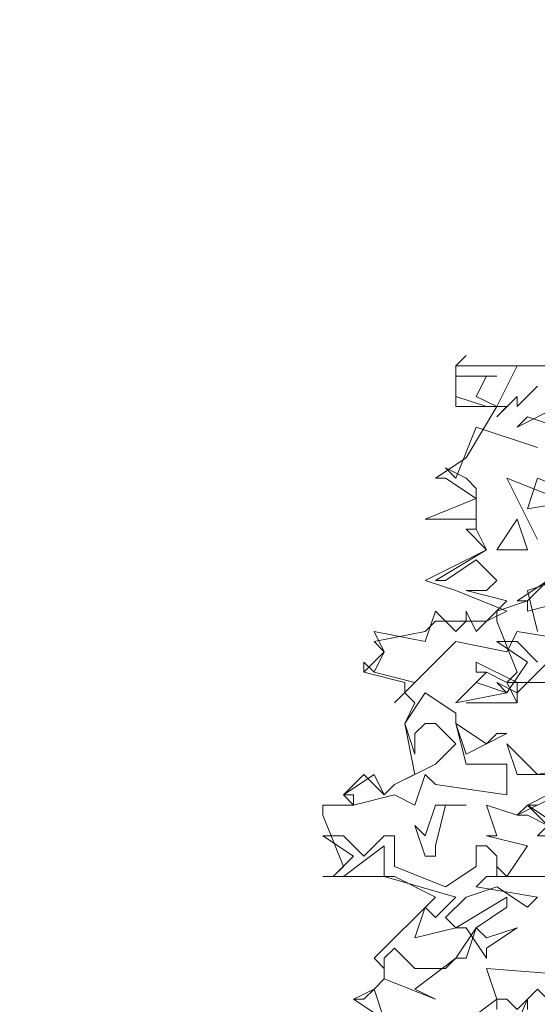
# Model space of a CAD drawing. Header units: millimetres. Extents: x 4234 to 4704, y 1542 to 2004.
# Tile 26 of 256: x 4286.56 to 4291.6, y 1698.28 to 1707.86. Entities that reach past the tile are written whole.
import ezdxf

# ---------------------------------------------------------------- set-up
doc = ezdxf.new("R2010")
doc.units = ezdxf.units.MM
doc.layers.add('BOD', color=40, linetype='Continuous')
doc.layers.add('DIMENSIONS', color=7, linetype='Continuous')
pattern_1 = [(90, (3399.144, -158.445), (-8.980256, 8.980256), [2.38125, -15.57926]), (45, (3399.144, -158.445), (-8.980256, 8.980256), [2.38125, -10.31875]), (135, (3399.144, -158.445), (-8.980256, -8.980256), [2.38125, -10.31875])]

# ---------------------------------------------------------------- blocks, each defined once
blk = doc.blocks.new('A$Cf9015526')
at = {"color": 116, "lineweight": 0, "true_color": 0x136734}
for points in [[(0.5108, 1.71), (0.4441, 1.7766), (0.4886, 1.7988)], [(0.533, 2.0431), (0.3997, 2.0431), (0.4219, 2.0653), (0.3775, 2.1763), (0.3775, 2.1985), (0.4441, 2.2207), (0.4219, 2.2207), (0.4886, 2.2651)], [(0.1332, 1.3102), (0.0666, 1.3546), (0.111, 1.3768), (0.1332, 1.3991), (0.1332, 1.4213), (0.111, 1.4435), (0.2443, 1.5767), (0.1554, 1.6211), (0, 1.6211), (0.0222, 1.6211), (0.0444, 1.6433), (0, 1.7544), (0, 1.7766), (0.0666, 1.7766), (0.0444, 1.7988), (0.0888, 1.8432), (0.1332, 1.7988), (0.1554, 1.821), (0.1999, 1.8432), (0.1777, 1.9542), (0.1999, 1.9986), (0.1777, 2.0209), (0.1777, 2.0431), (0.0888, 2.0653), (0.0888, 2.0875), (0.0888, 2.0653), (0.1332, 2.1097), (0.111, 2.1319), (0.2221, 2.1541), (0.2443, 2.1763), (0.3553, 2.1763), (0.3997, 2.1985), (0.2887, 2.2429), (0.2221, 2.2651), (0.3553, 2.3318), (0.3109, 2.3762), (0.3331, 2.3762), (0.3331, 2.3984), (0.2221, 2.3984), (0.3331, 2.4428), (0.2665, 2.4872), (0.2443, 2.4872), (0.3109, 2.5316), (0.3775, 2.6427), (0.2887, 2.6427), (0.2887, 2.7315), (0.533, 2.7315)], [(0.4664, 2.6871), (0.4219, 2.6427), (0.4219, 2.6649), (0.3775, 2.6205), (0.3997, 2.6427), (0.3553, 2.6427), (0.2887, 2.6649), (0.2887, 2.7315), (0.3109, 2.7537), (0.2887, 2.7315), (0.2887, 2.7093), (0.3775, 2.7093), (0.3553, 2.7093), (0.3331, 2.6649), (0.3775, 2.6427), (0.4219, 2.7315), (0.533, 2.7315)], [(0.3775, 1.1992), (0.4441, 1.3546), (0.4441, 1.3324)], [(0.5108, 2.4428), (0.3997, 2.4872), (0.4664, 2.354)], [(0.5774, 2.2873), (0.4441, 2.2429), (0.4664, 2.1541)], [(0.5552, 2.1319), (0.4219, 2.1541), (0.3997, 2.1097), (0.2887, 2.1319), (0.1999, 2.0431), (0.1554, 1.9986), (0.1999, 2.0431), (0.111, 2.0653), (0.0888, 2.0875), (0.111, 2.0653), (0.1332, 2.1097), (0.111, 2.1541), (0.2221, 2.1319), (0.2443, 2.1985), (0.2887, 2.1541), (0.3109, 2.1763), (0.3109, 2.1985), (0.3331, 2.1541), (0.3997, 2.2207), (0.3109, 2.2429), (0.3553, 2.2429), (0.3775, 2.2651), (0.3331, 2.3095), (0.2665, 2.2651), (0.2443, 2.2651), (0.3553, 2.3318), (0.3331, 2.3762), (0.3331, 2.3984), (0.3331, 2.465), (0.3109, 2.4872), (0.2665, 2.5094), (0.2887, 2.4872), (0.3331, 2.5982), (0.4664, 2.5538)], [(0.5108, 2.1097), (0.4219, 2.0209), (0.3775, 2.0431), (0.3997, 2.0209), (0.4441, 2.0875), (0.3775, 2.1319), (0.4219, 2.1319), (0.4664, 2.0875)], [(0.4886, 1.6211), (0.3775, 1.6211), (0.3775, 1.6433), (0.3997, 1.6211), (0.4441, 1.6877), (0.3553, 1.71), (0.3775, 1.71), (0.3553, 1.7766), (0.4219, 1.7544), (0.5108, 1.7988)], [(0.3109, 1.9986), (0.4219, 1.9986), (0.3109, 1.9986)], [(0.5108, 1.7322), (0.4441, 1.7766), (0.4664, 1.7766)], [(0.1332, 1.3102), (0.0666, 1.3546), (0.0888, 1.3546), (0.111, 1.3768), (0.1332, 1.3102)], [(0.2887, 1.288), (0.3775, 1.3546), (0.3553, 1.4213), (0.644, 1.3991), (0.6884, 1.4657), (0.7328, 1.3991), (0.7328, 1.3546), (0.644, 1.3324), (0.644, 1.3546), (0.6218, 1.3768), (0.5996, 1.3546), (0.5996, 1.3324), (0.533, 1.3546), (0.5108, 1.3324), (0.4664, 1.3768), (0.4219, 1.3324), (0.3997, 1.3546), (0.3775, 1.3546), (0.3775, 1.3324)]]:
    blk.add_lwpolyline(points, dxfattribs=at)
for points in [[(0.4441, 2.6205), (0.4219, 2.5982), (0.5108, 2.6427), (0.5108, 2.5982)], [(0.4441, 2.4206), (0.4664, 2.4872), (0.5774, 2.4428)], [(0.6662, 2.3984), (0.7106, 2.2873), (0.7773, 2.2873), (0.7773, 2.2207), (0.644, 2.2429), (0.6218, 2.2651), (0.5774, 2.2207), (0.533, 2.2207), (0.4441, 2.1985), (0.4441, 2.2207), (0.4886, 2.2651), (0.533, 2.2207), (0.5552, 2.2429), (0.644, 2.3095), (0.6662, 2.3318), (0.644, 2.3762), (0.5996, 2.3762), (0.5774, 2.354), (0.5774, 2.3095), (0.5552, 2.3762), (0.5996, 2.4428)], [(0.3775, 2.3318), (0.4219, 2.3984), (0.4441, 2.3318)], [(0.4219, 1.9986), (0.3997, 2.0431), (0.3553, 2.0653), (0.3331, 2.0653), (0.3331, 2.0875), (0.4219, 2.0431)], [(0.3997, 2.0209), (0.2887, 1.9986), (0.3553, 2.0653), (0.3331, 2.0431)], [(0.2887, 1.9542), (0.3109, 1.8654), (0.3997, 1.8654), (0.3997, 1.7988), (0.2443, 1.821), (0.2221, 1.8432), (0.1999, 1.7766), (0.1554, 1.7988), (0.0666, 1.7766), (0.0666, 1.7988), (0.0444, 1.7988), (0.111, 1.8432), (0.1332, 1.7988), (0.1554, 1.821), (0.2443, 1.8654), (0.2887, 1.9098), (0.2443, 1.9542), (0.2221, 1.9542), (0.1999, 1.932), (0.1999, 1.8876), (0.1777, 1.9542), (0.2221, 2.0209), (0.2887, 1.9764)], [(0.3775, 1.932), (0.3997, 1.932), (0.3553, 1.9098), (0.3109, 1.8876), (0.2887, 1.9542), (0.3553, 1.9098)], [(0.5774, 1.8654), (0.5996, 1.8654), (0.5996, 1.8432), (0.4219, 1.8432), (0.3997, 1.9098), (0.4664, 1.8432)], [(0.2665, 1.7766), (0.2443, 1.6877), (0.2443, 1.6655), (0.2221, 1.6655), (0.1999, 1.7322), (0.2221, 1.71), (0.2443, 1.7766), (0.3109, 1.7766)], [(0.4886, 1.71), (0.4664, 1.71), (0.4886, 1.7322), (0.4441, 1.7544), (0.4219, 1.7544), (0.4441, 1.7766), (0.4886, 1.7322)], [(0.0888, 1.6655), (0.1332, 1.71), (0.1554, 1.71), (0.1554, 1.6433), (0.2665, 1.5989), (0.3331, 1.6433), (0.3331, 1.6877), (0.3553, 1.6877), (0.3775, 1.6655), (0.3775, 1.6211), (0.3553, 1.6211), (0.3331, 1.5989), (0.4664, 1.5767), (0.4441, 1.5545), (0.3775, 1.5989), (0.3109, 1.5767), (0.2665, 1.5323), (0.2887, 1.5101), (0.1999, 1.4879), (0.2221, 1.5545), (0.2443, 1.5323), (0.2887, 1.5767), (0.1332, 1.6211), (0.1332, 1.6655), (0.1332, 1.6877), (0.0444, 1.6211), (0, 1.6211), (0.0222, 1.6211), (0.0666, 1.6655), (0, 1.71), (0.0444, 1.71)], [(0.3331, 1.5101), (0.3553, 1.4879), (0.4219, 1.5101), (0.3553, 1.4657), (0.3553, 1.4435), (0.3109, 1.5101), (0.2887, 1.5101), (0.3997, 1.5767), (0.3997, 1.5545)], [(0.1999, 1.3768), (0.2443, 1.3546), (0.1332, 1.3991), (0.1332, 1.4213), (0.1332, 1.4435), (0.1554, 1.4657), (0.1999, 1.4213), (0.2665, 1.4213), (0.2887, 1.4435), (0.3109, 1.4435), (0.3331, 1.5101), (0.2887, 1.4435)]]:
    blk.add_lwpolyline(points, close=True, dxfattribs=at)

msp = doc.modelspace()

# ---------------------------------------------------------------- hatches: boundary and pattern name
at = {"layer": 'DIMENSIONS'}
h = msp.add_hatch(dxfattribs=at)
h.set_pattern_fill('GRASS', color=256, scale=0.5)
h.set_pattern_definition(pattern_1)
h.paths.add_polyline_path([(4417.6425, 1844.3253), (4423.2951, 1838.2514), (4434.9969, 1847.6295), (4469.633, 1855.411), (4513.1489, 1877.6572), (4531.9103, 1892.8657), (4546.8873, 1910.4574), (4556.576, 1922.7476), (4577.553, 1933.381), (4592.7448, 1936.6466), (4614.9867, 1937.2699), (4624.0253, 1937.2699), (4633.3522, 1938.7107), (4636.3977, 1940.2306), (4631.8428, 1952.3869, 0.161807)])
h.paths.add_polyline_path([(4631.8428, 1952.3869), (4629.8752, 1957.6381), (4629.4018, 1957.3619), (4621.324, 1958.355), (4615.8552, 1959.6126), (4597.3065, 1970.6836), (4571.5628, 1964.4359), (4571.5628, 1952.3502), (4556.6565, 1951.2934), (4533.2051, 1949.7013), (4514.0135, 1931.7588), (4500.0937, 1928.3885), (4467.5142, 1910.2651), (4457.6487, 1889.7679), (4440.0951, 1876.8578), (4418.6103, 1858.4577), (4410.1637, 1852.3615), (4417.6425, 1844.3253, -0.161807)])
h.paths.add_polyline_path([(4548.0789, 1916.6002), (4552.8565, 1929.9377), (4546.693, 1932.1455), (4541.9153, 1918.808)], flags=24)
h.paths.add_polyline_path([(4503.0556, 1883.2742), (4507.8332, 1896.6117), (4501.6696, 1898.8196), (4496.892, 1885.482)], flags=24)
h.paths.add_polyline_path([(4451.7368, 1857.409), (4456.5145, 1870.7465), (4450.3509, 1872.9544), (4445.5733, 1859.6168)], flags=24)
h.paths.add_polyline_path([(4412.9931, 1854.3366), (4417.0765, 1849.9489), (4419.3393, 1852.0547), (4415.2559, 1856.4424)], flags=24)
h.paths.add_polyline_path([(4596.3471, 1950.1809), (4601.1248, 1963.5184), (4594.9612, 1965.7262), (4590.1836, 1952.3887)], flags=24)
h.paths.add_polyline_path([(4509.7992, 1914.4402), (4520.7716, 1919.9756), (4517.1217, 1927.2104), (4506.1494, 1921.675)], flags=24)
h.paths.add_polyline_path([(4321.6553, 1898.427), (4326.0339, 1896.392), (4327.3367, 1899.1951), (4322.958, 1901.2301)], flags=9)
h.paths.add_polyline_path([(4333.4365, 1891.9961), (4338.2762, 1888.46), (4340.0997, 1890.9559), (4335.26, 1894.492)], flags=9)
h.paths.add_polyline_path([(4351.1951, 1875.6427), (4355.5215, 1871.4944), (4357.6608, 1873.7255), (4353.3344, 1877.8738)], flags=9)
h.paths.add_polyline_path([(4373.9221, 1853.7811), (4378.2721, 1849.6575), (4380.3986, 1851.9008), (4376.0487, 1856.0244)], flags=9)
h.paths.add_polyline_path([(4389.205, 1846.109), (4392.5459, 1849.595), (4390.3143, 1851.7338), (4386.9734, 1848.2478)], flags=9)
h.paths.add_polyline_path([(4407.9742, 1825.8927), (4411.6376, 1829.0381), (4409.6239, 1831.3833), (4405.9606, 1828.2379)], flags=9)
h.paths.add_polyline_path([(4405.6972, 1823.1876), (4408.8355, 1819.5181), (4411.1846, 1821.5272), (4408.0463, 1825.1967)], flags=9)
h.paths.add_polyline_path([(4412.0765, 1813.536), (4414.8574, 1808.2263), (4417.5956, 1809.6604), (4414.8147, 1814.9701)], flags=9)
h.paths.add_polyline_path([(4306.0633, 1735.5308), (4308.3702, 1742.3082), (4305.4441, 1743.3042), (4303.1371, 1736.5268)], flags=9)
h.paths.add_polyline_path([(4289.1237, 1902.077), (4295.0617, 1902.8939), (4294.6404, 1905.9561), (4288.7025, 1905.1392)], flags=9)
h.paths.add_polyline_path([(4305.67, 1902.4686), (4311.5251, 1901.1867), (4312.1862, 1904.2062), (4306.331, 1905.4882)], flags=9)
h.paths.add_polyline_path([(4434.2122, 1813.2206), (4438.5999, 1817.304), (4436.4941, 1819.5668), (4432.1063, 1815.4834)], flags=9)
h.paths.add_polyline_path([(4381.102, 1865.7275), (4385.1854, 1861.3397), (4387.4482, 1863.4456), (4383.3648, 1867.8333)], flags=9)
h.paths.add_polyline_path([(4421.9781, 1821.8049), (4426.0615, 1817.4172), (4428.3243, 1819.523), (4424.2409, 1823.9108)], flags=9)
h.paths.add_polyline_path([(4410.3951, 1823.868), (4413.9297, 1827.1574), (4411.8239, 1829.4202), (4408.2893, 1826.1308)], flags=9)
h.paths.add_polyline_path([(4387.3909, 1817.4858), (4392.1686, 1830.8233), (4386.005, 1833.0311), (4381.2274, 1819.6936)], flags=9)
h.paths.add_polyline_path([(4347.9726, 1750.0597), (4352.7503, 1763.3972), (4346.5867, 1765.6051), (4341.8091, 1752.2675)], flags=9)
h.paths.add_polyline_path([(4341.4321, 1678.3148), (4346.2097, 1691.6523), (4340.0462, 1693.8601), (4335.2686, 1680.5226)], flags=9)
h.paths.add_polyline_path([(4323.3673, 1583.7016), (4328.1449, 1597.0392), (4321.9814, 1599.247), (4317.2037, 1585.9095)], flags=9)
h.paths.add_polyline_path([(4335.3652, 1700.4464), (4339.9795, 1713.3279), (4330.8251, 1716.6071), (4326.2108, 1703.7256)], flags=9)
h.paths.add_polyline_path([(4396.1792, 1839.031), (4404.6554, 1830.2107), (4406.8611, 1832.3304), (4398.3849, 1841.1506)], flags=9)
h.paths.add_polyline_path([(4396.4333, 1860.2956), (4402.6288, 1853.7761), (4403.7122, 1854.8057), (4397.5167, 1861.3251)], flags=9)
h.paths.add_polyline_path([(4349.0141, 1900.3774), (4363.5849, 1891.1608), (4365.102, 1893.5592), (4350.5312, 1902.7758)], flags=9)
h.paths.add_polyline_path([(4438.6658, 1769.7519), (4437.6109, 1764.1146), (4441.3279, 1763.4191), (4442.3828, 1769.0563)], flags=9)
h.paths.add_polyline_path([(4432.3393, 1775.0815), (4431.5916, 1769.3953), (4435.3409, 1768.9023), (4436.0886, 1774.5885)], flags=9)
h.paths.add_polyline_path([(4446.5759, 1765.0098), (4445.4726, 1759.3818), (4449.1836, 1758.6543), (4450.2868, 1764.2824)], flags=9)
h.paths.add_polyline_path([(4333.2801, 1902.1363), (4338.0795, 1900.1576), (4339.5209, 1903.6536), (4334.7215, 1905.6324)], flags=9)
h.paths.add_polyline_path([(4335.5168, 1907.037), (4340.8576, 1904.9473), (4342.2355, 1908.4689), (4336.8946, 1910.5586)], flags=9)
h.paths.add_polyline_path([(4338.3128, 1912.555), (4343.7532, 1910.7401), (4344.9499, 1914.3274), (4339.5095, 1916.1422)], flags=9)
h.paths.add_polyline_path([(4390.5848, 1863.0102), (4393.6134, 1859.8177), (4396.592, 1862.6434), (4393.5633, 1865.8359)], flags=9)
h.paths.add_polyline_path([(4431.1188, 1819.2282), (4434.1502, 1816.0327), (4437.1288, 1818.8584), (4434.0973, 1822.0539)], flags=9)
h.paths.add_polyline_path([(4421.1353, 1830.1653), (4424.1639, 1826.9728), (4427.1425, 1829.7985), (4424.1138, 1832.991)], flags=9)
h.paths.add_polyline_path([(4410.884, 1841.2141), (4413.9127, 1838.0216), (4416.8913, 1840.8473), (4413.8626, 1844.0398)], flags=9)
h.paths.add_polyline_path([(4400.5883, 1852.1946), (4403.617, 1849.0021), (4406.5956, 1851.8278), (4403.5669, 1855.0203)], flags=9)
h.paths.add_polyline_path([(4378.8646, 1874.7618), (4381.8961, 1871.5663), (4384.8747, 1874.392), (4381.8432, 1877.5875)], flags=9)
h = msp.add_hatch(dxfattribs=at)
h.set_pattern_fill('GRASS', color=256, scale=0.5)
h.set_pattern_definition(pattern_1)
h.paths.add_polyline_path([(4310.8274, 1570.4052, -0.136079), (4403.5002, 1829.2794), (4388.4127, 1845.5512), (4376.2493, 1828.0016), (4358.2392, 1805.7816), (4353.0055, 1800.4765), (4336.5233, 1772.2268), (4334.2864, 1748.1676), (4319.1295, 1722.4069), (4317.253, 1684.4818), (4316.1276, 1656.2769), (4309.2548, 1608.7829), (4286.5618, 1585.6893)])
h.paths.add_polyline_path([(4386.9246, 1816.184), (4392.6349, 1832.1251), (4386.4713, 1834.3329), (4380.7611, 1818.3918)], flags=24)
h.paths.add_polyline_path([(4335.4543, 1700.695), (4339.9559, 1713.262), (4330.8015, 1716.5412), (4326.2998, 1703.9742)], flags=24)

# ---------------------------------------------------------------- block references
at = {"layer": 'BOD', "xscale": 4.480026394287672, "yscale": 4.480026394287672, "zscale": 4.480026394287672}
msp.add_blockref('A$Cf9015526', (4289.5141, 1692.2563, 480.9174), dxfattribs=at)

doc.saveas('drawing.dxf')
